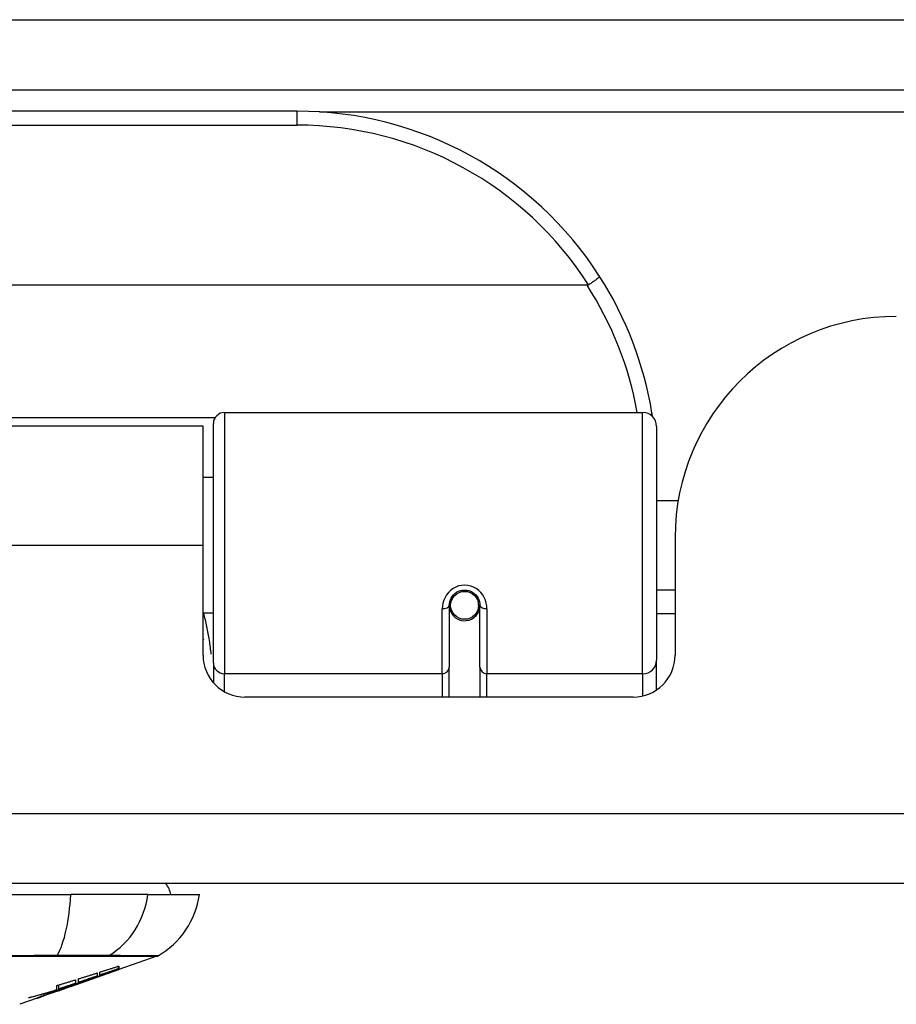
# Model space of a CAD drawing. Header units: inches. Extents: x 27 to 687, y 75 to 319.
# Tile 6 of 239: x 31.42 to 32.66, y 75.01 to 76.4. Entities that reach past the tile are written whole.
import ezdxf

# ---------------------------------------------------------------- set-up
doc = ezdxf.new("R2010")
doc.units = ezdxf.units.IN
doc.header["$MEASUREMENT"] = 0
doc.layers.add('Visible Edges(ANSI)', color=7, linetype='Continuous', lineweight=25)
doc.layers.add('Visible Tangent Edges(ANSI)', color=7, linetype='Continuous', lineweight=25)

msp = doc.modelspace()

# ---------------------------------------------------------------- linework, layer by layer
at = {"layer": 'Visible Edges(ANSI)'}
for p, q in [((26.8166, 76.3012), (92.6186, 76.3012)), ((31.8141, 76.2712), (30.3181, 76.2712)), ((32.223, 76.0256), (29.9092, 76.0256)), ((31.7118, 75.8462), (32.3013, 75.8462)), ((31.6816, 75.8267), (30.4506, 75.8267)), ((31.6816, 75.6587), (31.6816, 75.8267)), ((31.696, 75.4928), (31.696, 75.8305)), ((32.321, 75.8265), (32.321, 75.4966)), ((31.696, 75.7542), (31.6816, 75.7542)), ((32.3515, 75.7217), (32.321, 75.7217)), ((32.3471, 75.6697), (32.3471, 75.5038)), ((31.6816, 75.5038), (31.6816, 75.6587)), ((32.3471, 75.5957), (32.321, 75.5957)), ((32.0287, 75.5741), (32.0287, 75.4871)), ((32.0716, 75.5784), (32.0696, 75.578)), ((32.0699, 75.5717), (32.0719, 75.5717)), ((32.07, 75.5741), (32.07, 75.5781)), ((32.072, 75.4871), (32.072, 75.5741)), ((31.696, 75.5632), (31.6816, 75.5632)), ((32.0311, 75.57), (32.0287, 75.5695)), ((32.0346, 75.5622), (32.0322, 75.5622)), ((32.0685, 75.5622), (32.0661, 75.5622)), ((32.3471, 75.5622), (32.321, 75.5622)), ((31.696, 75.4928), (31.696, 75.4651)), ((32.321, 75.4548), (32.321, 75.4966)), ((32.0287, 75.4447), (32.0287, 75.4871)), ((32.072, 75.4871), (32.072, 75.4447)), ((32.288, 75.4447), (31.7406, 75.4447)), ((92.5201, 75.1817), (26.9151, 75.1817)), ((30.6374, 75.166), (31.4948, 75.166)), ((31.6036, 75.166), (31.4948, 75.166)), ((31.6036, 75.166), (31.6763, 75.166)), ((31.6164, 75.079), (31.5626, 75.0602)), ((31.4952, 75.0366), (31.5615, 75.0598)), ((31.5626, 75.0603), (31.5615, 75.06)), ((31.5615, 75.0598), (31.5615, 75.06)), ((31.5621, 75.0614), (31.5621, 75.0651)), ((31.5626, 75.0652), (31.5626, 75.0608)), ((31.5626, 75.0604), (31.5626, 75.0602)), ((31.5018, 75.046), (31.5018, 75.0409)), ((31.5056, 75.0422), (31.5056, 75.0471)), ((31.5207, 75.0458), (31.5207, 75.0464)), ((31.5323, 75.0555), (31.5323, 75.0513)), ((31.5358, 75.0525), (31.5358, 75.0566)), ((31.5408, 75.053), (31.5408, 75.0537)), ((31.4952, 75.0366), (31.4539, 75.0222)), ((31.4738, 75.0308), (31.4738, 75.0316)), ((31.4746, 75.0298), (31.4746, 75.0301)), ((31.4746, 75.0298), (31.4746, 75.0295)), ((31.4751, 75.032), (31.4751, 75.0378)), ((31.4779, 75.0329), (31.4779, 75.0386)), ((31.4866, 75.0338), (31.4866, 75.034)), ((31.4936, 75.0361), (31.4936, 75.0362)), ((31.5023, 75.0406), (31.494, 75.0377)), ((31.494, 75.0377), (31.494, 75.0379)), ((31.4965, 75.0372), (31.4965, 75.0376)), ((31.4987, 75.0384), (31.4987, 75.0391)), ((31.4473, 75.0199), (31.4229, 75.0113)), ((31.4473, 75.0199), (31.4473, 75.0199)), ((31.4571, 75.0233), (31.4496, 75.0207)), ((31.4496, 75.0207), (31.4496, 75.0212)), ((31.4551, 75.0227), (31.4551, 75.0233)), ((31.4671, 75.0272), (31.4671, 75.0275)), ((31.4671, 75.0268), (31.4671, 75.0272))]:
    msp.add_line(p, q, dxfattribs=at)
at = {"layer": 'Visible Edges(ANSI)', "flags": 128}
for points in [[(32.2407, 76.0381), (32.2408, 76.038), (32.2407, 76.0378), (32.2406, 76.0376), (32.2404, 76.0374), (32.2401, 76.0371), (32.2398, 76.0368), (32.2394, 76.0364), (32.239, 76.036), (32.2384, 76.0355), (32.2378, 76.0351), (32.2372, 76.0346), (32.2365, 76.034), (32.2357, 76.0334), (32.2349, 76.0329), (32.2341, 76.0322), (32.2332, 76.0316), (32.2323, 76.0309), (32.2313, 76.0303), (32.2303, 76.0296), (32.2293, 76.0289), (32.2282, 76.0282), (32.2272, 76.0275), (32.2261, 76.0268), (32.225, 76.0261)], [(32.225, 76.0261), (32.225, 76.0261), (32.2249, 76.026), (32.2248, 76.026), (32.2247, 76.0259), (32.2246, 76.0259), (32.2246, 76.0259), (32.2245, 76.0258), (32.2244, 76.0258), (32.2243, 76.0258), (32.2242, 76.0257), (32.2241, 76.0257), (32.224, 76.0257), (32.224, 76.0257), (32.2239, 76.0256), (32.2238, 76.0256), (32.2237, 76.0256), (32.2236, 76.0256), (32.2235, 76.0256), (32.2234, 76.0256), (32.2233, 76.0256), (32.2232, 76.0256), (32.2232, 76.0256), (32.2231, 76.0256), (32.223, 76.0256)], [(32.3153, 75.8404), (32.3152, 75.8406), (32.3152, 75.8409), (32.3152, 75.8411), (32.3151, 75.8413), (32.3151, 75.8415), (32.3151, 75.8417), (32.315, 75.8419), (32.315, 75.8421), (32.315, 75.8423), (32.3149, 75.8425), (32.3149, 75.8427), (32.3149, 75.8429), (32.3148, 75.8431), (32.3148, 75.8434), (32.3148, 75.8436), (32.3147, 75.8438), (32.3147, 75.844), (32.3147, 75.8442), (32.3146, 75.8444), (32.3146, 75.8446), (32.3146, 75.8448), (32.3145, 75.845), (32.3145, 75.8452), (32.3145, 75.8454)], [(32.0287, 75.5741), (32.0288, 75.5767), (32.0293, 75.5793), (32.0302, 75.5819), (32.0313, 75.5844), (32.0328, 75.5868), (32.0346, 75.5889), (32.0367, 75.5909), (32.0391, 75.5926), (32.0417, 75.5939), (32.0445, 75.5949), (32.0474, 75.5955), (32.0504, 75.5957), (32.0533, 75.5955), (32.0562, 75.5949), (32.059, 75.5939), (32.0616, 75.5925), (32.064, 75.5909), (32.0661, 75.5889), (32.0679, 75.5867), (32.0693, 75.5844), (32.0705, 75.5819), (32.0713, 75.5793), (32.0718, 75.5767), (32.072, 75.5741)], [(31.6816, 75.527), (31.6816, 75.5269), (31.6816, 75.5269), (31.6817, 75.5268), (31.6817, 75.5268), (31.6817, 75.5267), (31.6817, 75.5267), (31.6817, 75.5266), (31.6818, 75.5266), (31.6818, 75.5265), (31.6818, 75.5264), (31.6818, 75.5264), (31.6819, 75.5263), (31.6819, 75.5263), (31.6819, 75.5262), (31.6819, 75.5262), (31.6819, 75.5261), (31.682, 75.5261), (31.682, 75.526), (31.682, 75.526), (31.682, 75.5259), (31.682, 75.5259), (31.6821, 75.5258), (31.6821, 75.5257), (31.6821, 75.5257)], [(31.5173, 75.0451), (31.5191, 75.0458), (31.5208, 75.0464), (31.5226, 75.047), (31.5243, 75.0477), (31.5261, 75.0483), (31.5279, 75.049), (31.5297, 75.0496), (31.5315, 75.0503), (31.5333, 75.051), (31.5352, 75.0516), (31.537, 75.0523), (31.5389, 75.053), (31.5407, 75.0536), (31.5426, 75.0543), (31.5445, 75.055), (31.5464, 75.0557), (31.5483, 75.0564), (31.5502, 75.0571), (31.5522, 75.0578), (31.5541, 75.0585), (31.5561, 75.0592), (31.5581, 75.06), (31.5601, 75.0607), (31.5621, 75.0614)], [(31.5615, 75.0598), (31.5599, 75.0593), (31.5582, 75.0587), (31.5565, 75.0581), (31.5548, 75.0575), (31.5531, 75.0569), (31.5515, 75.0563), (31.5498, 75.0557), (31.5481, 75.0551), (31.5464, 75.0545), (31.5446, 75.054), (31.5429, 75.0534), (31.5412, 75.0528), (31.5395, 75.0522), (31.5378, 75.0516), (31.5361, 75.051), (31.5344, 75.0504), (31.5327, 75.0498), (31.531, 75.0493), (31.5292, 75.0487), (31.5275, 75.0481), (31.5258, 75.0475), (31.5241, 75.0469), (31.5224, 75.0464), (31.5207, 75.0458)], [(31.5358, 75.0566), (31.537, 75.057), (31.5381, 75.0574), (31.5392, 75.0577), (31.5403, 75.0581), (31.5414, 75.0584), (31.5425, 75.0588), (31.5436, 75.0591), (31.5448, 75.0595), (31.5459, 75.0599), (31.547, 75.0602), (31.5481, 75.0606), (31.5492, 75.0609), (31.5503, 75.0613), (31.5515, 75.0616), (31.5526, 75.062), (31.5537, 75.0624), (31.5548, 75.0627), (31.5559, 75.0631), (31.557, 75.0634), (31.5581, 75.0638), (31.5593, 75.0642), (31.5604, 75.0645), (31.5615, 75.0649), (31.5626, 75.0652)], [(31.5621, 75.0614), (31.561, 75.061), (31.5599, 75.0607), (31.5588, 75.0603), (31.5577, 75.0599), (31.5566, 75.0596), (31.5555, 75.0592), (31.5544, 75.0588), (31.5533, 75.0584), (31.5523, 75.0581), (31.5512, 75.0577), (31.5501, 75.0573), (31.549, 75.0569), (31.5479, 75.0566), (31.5468, 75.0562), (31.5457, 75.0558), (31.5446, 75.0554), (31.5435, 75.0551), (31.5424, 75.0547), (31.5413, 75.0543), (31.5402, 75.054), (31.5391, 75.0536), (31.538, 75.0532), (31.5369, 75.0528), (31.5358, 75.0525)], [(31.5626, 75.0608), (31.5617, 75.0605), (31.5609, 75.0602), (31.56, 75.0599), (31.5591, 75.0596), (31.5582, 75.0592), (31.5573, 75.0589), (31.5565, 75.0586), (31.5556, 75.0583), (31.5546, 75.058), (31.5537, 75.0576), (31.5528, 75.0573), (31.5519, 75.057), (31.551, 75.0566), (31.5501, 75.0563), (31.5492, 75.056), (31.5482, 75.0556), (31.5473, 75.0553), (31.5464, 75.055), (31.5455, 75.0546), (31.5445, 75.0543), (31.5436, 75.054), (31.5427, 75.0536), (31.5418, 75.0533), (31.5408, 75.053)], [(31.5408, 75.053), (31.5417, 75.0533), (31.5426, 75.0536), (31.5436, 75.0539), (31.5445, 75.0542), (31.5454, 75.0545), (31.5463, 75.0548), (31.5472, 75.0551), (31.5481, 75.0554), (31.549, 75.0557), (31.5499, 75.0561), (31.5508, 75.0564), (31.5517, 75.0567), (31.5526, 75.057), (31.5535, 75.0573), (31.5544, 75.0576), (31.5554, 75.0579), (31.5563, 75.0582), (31.5572, 75.0585), (31.5581, 75.0588), (31.559, 75.0591), (31.5599, 75.0595), (31.5608, 75.0598), (31.5617, 75.0601), (31.5626, 75.0604)], [(31.4751, 75.0378), (31.4762, 75.0381), (31.4773, 75.0384), (31.4784, 75.0388), (31.4796, 75.0391), (31.4807, 75.0394), (31.4818, 75.0398), (31.4829, 75.0401), (31.484, 75.0405), (31.4851, 75.0408), (31.4862, 75.0411), (31.4874, 75.0415), (31.4885, 75.0418), (31.4896, 75.0422), (31.4907, 75.0425), (31.4918, 75.0429), (31.4929, 75.0432), (31.4941, 75.0435), (31.4952, 75.0439), (31.4963, 75.0442), (31.4974, 75.0446), (31.4985, 75.0449), (31.4996, 75.0453), (31.5007, 75.0456), (31.5018, 75.046)], [(31.494, 75.0377), (31.4949, 75.038), (31.4959, 75.0383), (31.4969, 75.0386), (31.4979, 75.0389), (31.4988, 75.0392), (31.4998, 75.0395), (31.5008, 75.0398), (31.5018, 75.0401), (31.5027, 75.0404), (31.5037, 75.0407), (31.5047, 75.041), (31.5057, 75.0414), (31.5066, 75.0417), (31.5076, 75.042), (31.5086, 75.0423), (31.5096, 75.0426), (31.5105, 75.0429), (31.5115, 75.0432), (31.5125, 75.0436), (31.5135, 75.0439), (31.5144, 75.0442), (31.5154, 75.0445), (31.5164, 75.0448), (31.5173, 75.0451)], [(31.5207, 75.0458), (31.5197, 75.0454), (31.5187, 75.045), (31.5177, 75.0447), (31.5166, 75.0443), (31.5156, 75.0439), (31.5146, 75.0436), (31.5135, 75.0432), (31.5125, 75.0428), (31.5115, 75.0425), (31.5104, 75.0421), (31.5094, 75.0417), (31.5083, 75.0413), (31.5073, 75.041), (31.5063, 75.0406), (31.5052, 75.0402), (31.5042, 75.0399), (31.5031, 75.0395), (31.5021, 75.0391), (31.501, 75.0387), (31.5, 75.0384), (31.499, 75.038), (31.4979, 75.0376), (31.4969, 75.0373), (31.4958, 75.0369)], [(31.5056, 75.0471), (31.5067, 75.0475), (31.5078, 75.0478), (31.5089, 75.0482), (31.5101, 75.0485), (31.5112, 75.0489), (31.5123, 75.0492), (31.5134, 75.0496), (31.5145, 75.0499), (31.5156, 75.0503), (31.5167, 75.0506), (31.5179, 75.051), (31.519, 75.0513), (31.5201, 75.0517), (31.5212, 75.052), (31.5223, 75.0524), (31.5234, 75.0527), (31.5246, 75.0531), (31.5257, 75.0534), (31.5268, 75.0538), (31.5279, 75.0541), (31.529, 75.0545), (31.5301, 75.0548), (31.5312, 75.0552), (31.5323, 75.0555)], [(31.5323, 75.0513), (31.5312, 75.0509), (31.5301, 75.0505), (31.529, 75.0501), (31.5279, 75.0498), (31.5268, 75.0494), (31.5257, 75.049), (31.5246, 75.0486), (31.5234, 75.0482), (31.5223, 75.0479), (31.5212, 75.0475), (31.5201, 75.0471), (31.519, 75.0467), (31.5179, 75.0464), (31.5167, 75.046), (31.5156, 75.0456), (31.5145, 75.0452), (31.5134, 75.0448), (31.5123, 75.0445), (31.5112, 75.0441), (31.5101, 75.0437), (31.5089, 75.0433), (31.5078, 75.043), (31.5067, 75.0426), (31.5056, 75.0422)], [(31.4353, 75.0204), (31.437, 75.0209), (31.4387, 75.0213), (31.4403, 75.0218), (31.442, 75.0223), (31.4437, 75.0227), (31.4453, 75.0232), (31.447, 75.0237), (31.4486, 75.0242), (31.4503, 75.0246), (31.452, 75.0251), (31.4536, 75.0256), (31.4553, 75.0261), (31.4569, 75.0266), (31.4586, 75.0271), (31.4603, 75.0275), (31.4619, 75.028), (31.4636, 75.0285), (31.4652, 75.029), (31.4669, 75.0295), (31.4685, 75.03), (31.4702, 75.0305), (31.4718, 75.031), (31.4735, 75.0315), (31.4751, 75.032)], [(31.4738, 75.0308), (31.4723, 75.0303), (31.4707, 75.0299), (31.4691, 75.0294), (31.4675, 75.029), (31.4659, 75.0285), (31.4643, 75.028), (31.4627, 75.0276), (31.4611, 75.0271), (31.4595, 75.0267), (31.4579, 75.0262), (31.4563, 75.0258), (31.4547, 75.0254), (31.4531, 75.0249), (31.4515, 75.0245), (31.4498, 75.0241), (31.4482, 75.0237), (31.4466, 75.0232), (31.445, 75.0228), (31.4434, 75.0224), (31.4418, 75.022), (31.4402, 75.0216), (31.4386, 75.0212), (31.437, 75.0208), (31.4353, 75.0204)], [(31.4987, 75.0384), (31.4972, 75.0379), (31.4957, 75.0374), (31.4942, 75.0369), (31.4927, 75.0364), (31.4911, 75.0359), (31.4896, 75.0354), (31.4881, 75.0349), (31.4866, 75.0344), (31.485, 75.0339), (31.4835, 75.0334), (31.482, 75.033), (31.4804, 75.0325), (31.4789, 75.032), (31.4774, 75.0315), (31.4758, 75.031), (31.4743, 75.0305), (31.4728, 75.03), (31.4712, 75.0296), (31.4697, 75.0291), (31.4682, 75.0286), (31.4666, 75.0281), (31.4651, 75.0277), (31.4635, 75.0272), (31.462, 75.0267)], [(31.462, 75.0267), (31.4625, 75.0269), (31.463, 75.0271), (31.4635, 75.0272), (31.464, 75.0274), (31.4645, 75.0276), (31.465, 75.0278), (31.4655, 75.0279), (31.466, 75.0281), (31.4665, 75.0283), (31.4669, 75.0284), (31.4674, 75.0286), (31.4679, 75.0288), (31.4684, 75.0289), (31.4689, 75.0291), (31.4694, 75.0293), (31.4699, 75.0295), (31.4704, 75.0296), (31.4709, 75.0298), (31.4714, 75.03), (31.4719, 75.0301), (31.4724, 75.0303), (31.4729, 75.0305), (31.4734, 75.0306), (31.4738, 75.0308)], [(31.4651, 75.0268), (31.4661, 75.0272), (31.4671, 75.0275), (31.4681, 75.0279), (31.4691, 75.0282), (31.4701, 75.0286), (31.4711, 75.0289), (31.4721, 75.0292), (31.473, 75.0295), (31.474, 75.0299), (31.475, 75.0302), (31.4759, 75.0305), (31.4768, 75.0308), (31.4778, 75.0311), (31.4787, 75.0314), (31.4796, 75.0317), (31.4805, 75.032), (31.4813, 75.0323), (31.4822, 75.0326), (31.483, 75.0329), (31.4838, 75.0331), (31.4846, 75.0334), (31.4854, 75.0336), (31.4862, 75.0339), (31.4869, 75.0341)], [(31.4861, 75.0334), (31.4853, 75.0332), (31.4846, 75.0329), (31.4838, 75.0326), (31.483, 75.0324), (31.4822, 75.0321), (31.4814, 75.0318), (31.4806, 75.0315), (31.4798, 75.0312), (31.479, 75.031), (31.4782, 75.0307), (31.4774, 75.0304), (31.4766, 75.0301), (31.4758, 75.0298), (31.475, 75.0295), (31.4742, 75.0293), (31.4733, 75.029), (31.4725, 75.0287), (31.4717, 75.0284), (31.471, 75.0281), (31.4702, 75.0279), (31.4694, 75.0276), (31.4686, 75.0273), (31.4678, 75.0271), (31.4671, 75.0268)], [(31.4861, 75.0336), (31.4859, 75.0335), (31.4856, 75.0335), (31.4853, 75.0334), (31.485, 75.0333), (31.4846, 75.0332), (31.4843, 75.033), (31.4839, 75.0329), (31.4835, 75.0328), (31.483, 75.0326), (31.4826, 75.0325), (31.4821, 75.0323), (31.4816, 75.0322), (31.4811, 75.032), (31.4805, 75.0318), (31.48, 75.0316), (31.4794, 75.0314), (31.4788, 75.0312), (31.4783, 75.031), (31.4777, 75.0308), (31.4771, 75.0306), (31.4765, 75.0304), (31.4758, 75.0302), (31.4752, 75.03), (31.4746, 75.0298)], [(31.4746, 75.0295), (31.475, 75.0296), (31.4754, 75.0298), (31.4759, 75.0299), (31.4763, 75.0301), (31.4767, 75.0302), (31.4772, 75.0304), (31.4777, 75.0305), (31.4781, 75.0307), (31.4786, 75.0309), (31.479, 75.031), (31.4795, 75.0312), (31.4799, 75.0313), (31.4804, 75.0315), (31.4808, 75.0316), (31.4812, 75.0318), (31.4817, 75.0319), (31.4821, 75.0321), (31.4825, 75.0322), (31.4829, 75.0324), (31.4833, 75.0325), (31.4836, 75.0326), (31.484, 75.0328), (31.4843, 75.0329), (31.4846, 75.033)], [(31.5018, 75.0409), (31.5008, 75.0406), (31.4998, 75.0403), (31.4989, 75.0399), (31.4979, 75.0396), (31.4969, 75.0392), (31.4959, 75.0389), (31.4949, 75.0386), (31.4939, 75.0382), (31.4929, 75.0379), (31.4919, 75.0376), (31.4909, 75.0372), (31.4899, 75.0369), (31.4889, 75.0366), (31.4879, 75.0362), (31.4869, 75.0359), (31.4859, 75.0355), (31.4849, 75.0352), (31.4839, 75.0349), (31.4829, 75.0345), (31.4819, 75.0342), (31.4809, 75.0339), (31.4799, 75.0335), (31.4789, 75.0332), (31.4779, 75.0329)], [(31.4779, 75.0329), (31.4789, 75.0332), (31.4799, 75.0335), (31.4809, 75.0338), (31.4819, 75.0341), (31.483, 75.0344), (31.484, 75.0348), (31.485, 75.0351), (31.486, 75.0354), (31.4871, 75.0357), (31.4881, 75.036), (31.4891, 75.0364), (31.4901, 75.0367), (31.4911, 75.037), (31.4922, 75.0373), (31.4932, 75.0377), (31.4942, 75.038), (31.4952, 75.0383), (31.4962, 75.0386), (31.4973, 75.0389), (31.4983, 75.0393), (31.4993, 75.0396), (31.5003, 75.0399), (31.5013, 75.0402), (31.5023, 75.0406)], [(31.4846, 75.033), (31.4848, 75.0331), (31.485, 75.0331), (31.4853, 75.0332), (31.4854, 75.0333), (31.4856, 75.0334), (31.4858, 75.0334), (31.4859, 75.0335), (31.4861, 75.0335), (31.4862, 75.0336), (31.4863, 75.0336), (31.4864, 75.0337), (31.4865, 75.0337), (31.4865, 75.0337), (31.4866, 75.0337), (31.4866, 75.0337), (31.4866, 75.0338), (31.4866, 75.0338), (31.4866, 75.0338), (31.4865, 75.0337), (31.4865, 75.0337), (31.4864, 75.0337), (31.4863, 75.0337), (31.4862, 75.0337), (31.4861, 75.0336)], [(31.4936, 75.0361), (31.4935, 75.0361), (31.4934, 75.0361), (31.4933, 75.036), (31.4932, 75.036), (31.493, 75.0359), (31.4928, 75.0358), (31.4926, 75.0358), (31.4924, 75.0357), (31.4921, 75.0356), (31.4918, 75.0355), (31.4915, 75.0354), (31.4912, 75.0353), (31.4909, 75.0351), (31.4905, 75.035), (31.4902, 75.0349), (31.4898, 75.0347), (31.4893, 75.0346), (31.4889, 75.0344), (31.4885, 75.0343), (31.488, 75.0341), (31.4876, 75.034), (31.4871, 75.0338), (31.4866, 75.0336), (31.4861, 75.0334)], [(31.4869, 75.0341), (31.4876, 75.0343), (31.4882, 75.0345), (31.4888, 75.0347), (31.4894, 75.0349), (31.4899, 75.0351), (31.4904, 75.0352), (31.4909, 75.0354), (31.4913, 75.0355), (31.4918, 75.0357), (31.4921, 75.0358), (31.4925, 75.0359), (31.4928, 75.036), (31.4931, 75.0361), (31.4933, 75.0361), (31.4935, 75.0362), (31.4937, 75.0362), (31.4938, 75.0363), (31.4939, 75.0363), (31.4939, 75.0363), (31.4939, 75.0363), (31.4939, 75.0363), (31.4938, 75.0362), (31.4937, 75.0362), (31.4936, 75.0361)], [(31.4891, 75.0349), (31.4895, 75.0351), (31.4899, 75.0352), (31.4903, 75.0354), (31.4907, 75.0355), (31.4911, 75.0356), (31.4915, 75.0358), (31.4919, 75.0359), (31.4923, 75.0361), (31.4927, 75.0362), (31.4931, 75.0364), (31.4935, 75.0365), (31.4939, 75.0367), (31.4943, 75.0368), (31.4947, 75.037), (31.4951, 75.0371), (31.4955, 75.0372), (31.4959, 75.0374), (31.4963, 75.0375), (31.4967, 75.0377), (31.4971, 75.0378), (31.4975, 75.038), (31.4979, 75.0381), (31.4983, 75.0382), (31.4987, 75.0384)], [(31.4958, 75.0369), (31.4961, 75.037), (31.4963, 75.0371), (31.4964, 75.0371), (31.4965, 75.0372), (31.4965, 75.0372), (31.4965, 75.0372), (31.4965, 75.0372), (31.4964, 75.0372), (31.4963, 75.0371), (31.4961, 75.0371), (31.4958, 75.037), (31.4956, 75.0369), (31.4952, 75.0369), (31.4949, 75.0367), (31.4945, 75.0366), (31.494, 75.0365), (31.4935, 75.0363), (31.493, 75.0362), (31.4925, 75.036), (31.4918, 75.0358), (31.4912, 75.0356), (31.4905, 75.0354), (31.4898, 75.0352), (31.4891, 75.0349)], [(31.4473, 75.0199), (31.4476, 75.02), (31.4479, 75.0201), (31.4482, 75.0202), (31.4484, 75.0203), (31.4487, 75.0204), (31.449, 75.0204), (31.4492, 75.0205), (31.4495, 75.0206), (31.4498, 75.0207), (31.4501, 75.0208), (31.4503, 75.0209), (31.4506, 75.021), (31.4509, 75.0211), (31.4511, 75.0212), (31.4514, 75.0213), (31.4517, 75.0214), (31.452, 75.0215), (31.4522, 75.0216), (31.4525, 75.0217), (31.4528, 75.0218), (31.453, 75.0219), (31.4533, 75.022), (31.4536, 75.0221), (31.4539, 75.0222)], [(31.4496, 75.0207), (31.4493, 75.0206), (31.4491, 75.0205), (31.4488, 75.0205), (31.4486, 75.0204), (31.4484, 75.0203), (31.4482, 75.0203), (31.448, 75.0202), (31.4479, 75.0202), (31.4477, 75.0201), (31.4476, 75.0201), (31.4475, 75.0201), (31.4474, 75.0201), (31.4474, 75.0201), (31.4473, 75.0201), (31.4473, 75.0201), (31.4473, 75.0201), (31.4473, 75.0201), (31.4473, 75.0202), (31.4474, 75.0202), (31.4474, 75.0202), (31.4475, 75.0203), (31.4476, 75.0203), (31.4477, 75.0204), (31.4478, 75.0205)], [(31.4478, 75.0205), (31.448, 75.0206), (31.4483, 75.0207), (31.4486, 75.0208), (31.449, 75.021), (31.4494, 75.0211), (31.4499, 75.0213), (31.4505, 75.0216), (31.451, 75.0218), (31.4517, 75.022), (31.4524, 75.0223), (31.4531, 75.0226), (31.4539, 75.0229), (31.4547, 75.0232), (31.4555, 75.0235), (31.4564, 75.0238), (31.4573, 75.0241), (31.4582, 75.0245), (31.4592, 75.0248), (31.4602, 75.0251), (31.4611, 75.0255), (31.4621, 75.0258), (31.4631, 75.0262), (31.4641, 75.0265), (31.4651, 75.0268)], [(31.4576, 75.0238), (31.4572, 75.0237), (31.4569, 75.0235), (31.4566, 75.0234), (31.4563, 75.0233), (31.4561, 75.0232), (31.4558, 75.0231), (31.4556, 75.023), (31.4555, 75.0229), (31.4554, 75.0229), (31.4553, 75.0228), (31.4552, 75.0228), (31.4551, 75.0228), (31.4551, 75.0227), (31.4552, 75.0227), (31.4552, 75.0227), (31.4553, 75.0228), (31.4554, 75.0228), (31.4556, 75.0228), (31.4558, 75.0229), (31.456, 75.023), (31.4562, 75.023), (31.4565, 75.0231), (31.4568, 75.0232), (31.4571, 75.0233)], [(31.4671, 75.0272), (31.4666, 75.0271), (31.4662, 75.0269), (31.4657, 75.0267), (31.4653, 75.0266), (31.4648, 75.0264), (31.4643, 75.0263), (31.4639, 75.0261), (31.4634, 75.0259), (31.4629, 75.0258), (31.4625, 75.0256), (31.462, 75.0255), (31.4616, 75.0253), (31.4612, 75.0251), (31.4608, 75.025), (31.4604, 75.0249), (31.46, 75.0247), (31.4596, 75.0246), (31.4593, 75.0244), (31.4589, 75.0243), (31.4586, 75.0242), (31.4583, 75.0241), (31.4581, 75.024), (31.4578, 75.0239), (31.4576, 75.0238)]]:
    msp.add_lwpolyline(points, dxfattribs=at)
at = {"layer": 'Visible Edges(ANSI)'}
msp.add_circle((32.0503, 75.5741), 0.0197, dxfattribs=at)
for centre, radius, start, end in [((31.8141, 75.7643), 0.5069, 32.6858, 90), ((31.8141, 75.7643), 0.5069, 9.2068, 32.6858), ((32.6591, 75.6697), 0.312, 90, 180), ((31.7118, 75.8305), 0.0157, 90, 180), ((32.3013, 75.8265), 0.0197, 0, 90), ((32.0503, 75.5741), 0.0217, 191.8292, 0), ((31.7406, 75.5038), 0.0591, 180, 270), ((32.288, 75.5038), 0.0591, 270, 0), ((31.5976, 75.1581), 0.0394, 11.537, 36.8699), ((31.5593, 75.1823), 0.1181, 299.8169, 352.0587), ((31.6132, 75.0883), 0.00984, 289.29, 299.8169)]:
    msp.add_arc(centre, radius, start, end, dxfattribs=at)
at = {"layer": 'Visible Tangent Edges(ANSI)'}
for p, q in [((26.8166, 76.4002), (91.8514, 76.4002)), ((31.8141, 76.2515), (31.8141, 76.2712)), ((31.8459, 76.2702), (49.3872, 76.2702)), ((30.3181, 76.2515), (31.8141, 76.2515)), ((31.6982, 75.8385), (30.4339, 75.8385)), ((31.7118, 75.8462), (31.7118, 75.4776)), ((32.3013, 75.4776), (32.3013, 75.8462)), ((31.6816, 75.6587), (30.4506, 75.6587)), ((32.0188, 75.4776), (32.0188, 75.5694)), ((32.0818, 75.5694), (32.0818, 75.4776)), ((32.0188, 75.4776), (31.7118, 75.4776)), ((31.7118, 75.4523), (31.7118, 75.4776)), ((32.0188, 75.4776), (32.0188, 75.4447)), ((32.3013, 75.4776), (32.0818, 75.4776)), ((32.0818, 75.4447), (32.0818, 75.4776)), ((32.3013, 75.4776), (32.3013, 75.4462)), ((26.9151, 75.2807), (92.5201, 75.2807)), ((31.4744, 75.079), (31.4749, 75.079)), ((31.5466, 75.079), (31.5468, 75.079)), ((31.4861, 75.0336), (31.4861, 75.0339)), ((31.4861, 75.0334), (31.4861, 75.0335)), ((31.4576, 75.0238), (31.4576, 75.0242))]:
    msp.add_line(p, q, dxfattribs=at)
at = {"layer": 'Visible Tangent Edges(ANSI)', "flags": 128}
for points in [[(32.0818, 75.5694), (32.0816, 75.5734), (32.0809, 75.5774), (32.0797, 75.5814), (32.078, 75.5852), (32.0758, 75.5888), (32.0732, 75.5922), (32.0702, 75.5952), (32.0667, 75.5977), (32.0629, 75.5998), (32.0589, 75.6013), (32.0547, 75.6023), (32.0504, 75.6026), (32.0461, 75.6023), (32.0419, 75.6014), (32.0378, 75.5998), (32.034, 75.5978), (32.0306, 75.5952), (32.0275, 75.5922), (32.0248, 75.5889), (32.0227, 75.5852), (32.021, 75.5814), (32.0198, 75.5774), (32.0191, 75.5734), (32.0188, 75.5694)], [(31.6931, 75.505), (31.6928, 75.5075), (31.6925, 75.5099), (31.6922, 75.5124), (31.6919, 75.5149), (31.6915, 75.5173), (31.6912, 75.5198), (31.6908, 75.5223), (31.6904, 75.5247), (31.69, 75.5271), (31.6896, 75.5296), (31.6892, 75.532), (31.6888, 75.5344), (31.6883, 75.5369), (31.6879, 75.5393), (31.6874, 75.5417), (31.6869, 75.5441), (31.6864, 75.5465), (31.6858, 75.5489), (31.6853, 75.5513), (31.6847, 75.5537), (31.6842, 75.5561), (31.6836, 75.5585), (31.683, 75.5609), (31.6824, 75.5632)], [(31.4084, 75.079), (31.4416, 75.079), (31.4744, 75.079)], [(31.4757, 75.08), (31.4427, 75.08), (31.4094, 75.0799)], [(31.4749, 75.079), (31.479, 75.079), (31.483, 75.079), (31.487, 75.079), (31.4909, 75.079), (31.4947, 75.079), (31.4984, 75.079), (31.5021, 75.079), (31.5056, 75.079), (31.5091, 75.079), (31.5125, 75.079), (31.5157, 75.079), (31.5189, 75.079), (31.5219, 75.079), (31.5248, 75.079), (31.5276, 75.079), (31.5303, 75.079), (31.5328, 75.079), (31.5352, 75.079), (31.5375, 75.079), (31.5396, 75.079), (31.5416, 75.079), (31.5434, 75.079), (31.5451, 75.079), (31.5466, 75.079)], [(31.5489, 75.08), (31.5474, 75.08), (31.5457, 75.08), (31.5438, 75.08), (31.5418, 75.08), (31.5397, 75.08), (31.5374, 75.0801), (31.5349, 75.0801), (31.5324, 75.0801), (31.5297, 75.0801), (31.5268, 75.0801), (31.5238, 75.0801), (31.5207, 75.0801), (31.5175, 75.0801), (31.5142, 75.0801), (31.5107, 75.0801), (31.5072, 75.0801), (31.5035, 75.0801), (31.4998, 75.0801), (31.496, 75.08), (31.4921, 75.08), (31.4881, 75.08), (31.484, 75.08), (31.4799, 75.08), (31.4757, 75.08)], [(31.5468, 75.079), (31.5524, 75.079), (31.5578, 75.079), (31.563, 75.079), (31.5679, 75.079), (31.5726, 75.079), (31.5771, 75.079), (31.5813, 75.079), (31.5853, 75.079), (31.589, 75.079), (31.5925, 75.079), (31.5958, 75.079), (31.5989, 75.079), (31.6017, 75.079), (31.6042, 75.079), (31.6065, 75.079), (31.6086, 75.079), (31.6104, 75.079), (31.612, 75.079), (31.6134, 75.079), (31.6145, 75.079), (31.6153, 75.079), (31.6159, 75.079), (31.6163, 75.079), (31.6164, 75.079)], [(31.6181, 75.0798), (31.618, 75.0798), (31.6176, 75.0798), (31.617, 75.0798), (31.6161, 75.0798), (31.615, 75.0798), (31.6137, 75.0798), (31.6121, 75.0798), (31.6103, 75.0798), (31.6083, 75.0798), (31.606, 75.0798), (31.6034, 75.0799), (31.6007, 75.0799), (31.5976, 75.0799), (31.5944, 75.0799), (31.5909, 75.0799), (31.5872, 75.0799), (31.5832, 75.0799), (31.579, 75.0799), (31.5746, 75.0799), (31.5699, 75.0799), (31.565, 75.08), (31.5599, 75.08), (31.5545, 75.08), (31.5489, 75.08)]]:
    msp.add_lwpolyline(points, dxfattribs=at)
at = {"layer": 'Visible Tangent Edges(ANSI)'}
for centre, start, end in [((31.8141, 75.7643), 32.4989, 90), ((31.8141, 75.7606), 10.1223, 32.9448)]:
    msp.add_arc(centre, 0.4872, start, end, dxfattribs=at)
for centre, major_axis, ratio, start_param, end_param in [((32.295, 75.8423), (0.0194, 0.0031), 0.187438, 5.738696, 6.283185), ((32.0188, 75.5741), (0.00984, 0), 0.476565, 4.712389, 6.283185), ((32.0818, 75.5741), (-0.00984, 0), 0.476565, 0, 1.570796), ((31.7118, 75.4928), (-0.0157, 0), 0.965926, 0, 1.570796), ((32.3013, 75.4966), (0.0197, 0), 0.965926, 4.712389, 6.283185), ((32.0188, 75.4871), (0.00984, 0), 0.965926, 4.712389, 6.283185), ((32.0818, 75.4871), (-0.00984, 0), 0.965926, 0, 1.570796), ((31.4562, 75.1823), (0, 0.1181), 0.32996, 3.665428, 4.573787), ((31.4931, 75.1823), (0, -0.1181), 0.943995, 0.523835, 1.432195), ((31.474, 75.0885), (0.00003, -0.00984), 0.32572, 0.259229, 0.522936), ((31.5443, 75.0885), (-0.00008, -0.00984), 0.945463, 0.267645, 0.531352)]:
    msp.add_ellipse(centre, major_axis=major_axis, ratio=ratio, start_param=start_param, end_param=end_param, dxfattribs=at)

doc.saveas('drawing.dxf')
